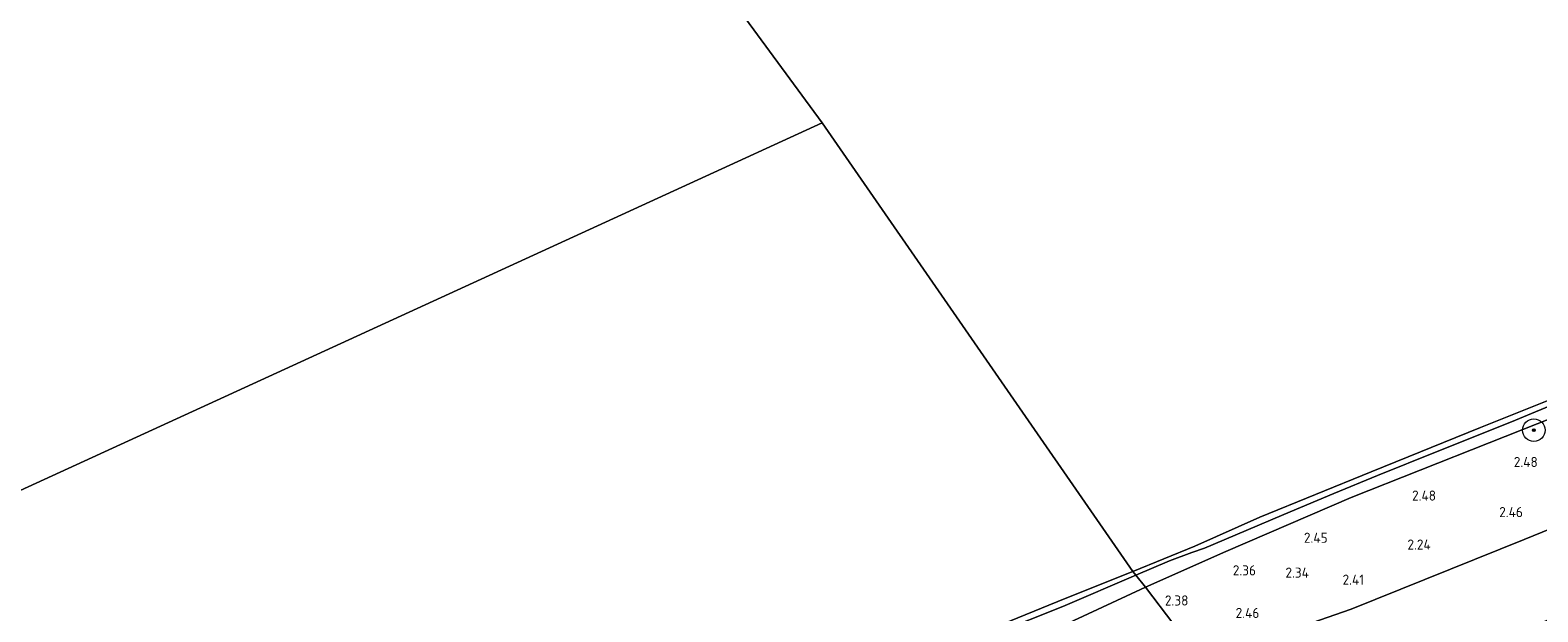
# Model space of a CAD drawing. Extents: x 130905 to 137824, y 412333 to 417928.
# Tile 233 of 256: x 135854 to 136122, y 416139 to 416242. Entities that reach past the tile are written whole.
import ezdxf
from ezdxf.enums import TextEntityAlignment as Align

# ---------------------------------------------------------------- set-up
doc = ezdxf.new("R2010")
doc.units = 0
for name, color, linetype, lineweight in [('B-ME-GR-BOOM-S', 90, 'Continuous', 25), ('B-ME-GR-GRAS-GV', 60, 'Continuous', 13), ('B-ME-GW-TALUD_KRUIN-G', 90, 'Continuous', 18), ('B-ME-GW-TALUD_TEEN-G', 90, 'Continuous', 18), ('B-ME-OB-BEKLEDING_STEEN-GV', 30, 'Continuous', 18), ('B-ME-OB-OEVERVOORZIENING-G', 7, 'Continuous', 18), ('B-ME-OG-WATER_RIVIER-GV', 130, 'Continuous', 18), ('X-XX-AL-HOOGTELABEL-S', 7, 'Continuous', 25)]:
    doc.layers.add(name, color=color, linetype=linetype, lineweight=lineweight)
doc.styles.add('NLCS-ISO-ANNOTATIVE-T18', font='NLCS-ISO.ttf', dxfattribs={"height": 1.8})

# ---------------------------------------------------------------- blocks, each defined once
blk = doc.blocks.new('SAL-HOOGTELABEL-SO')
at = {"color": 0, "linetype": 'ByBlock', "lineweight": -2, "style": 'NLCS-ISO-ANNOTATIVE-T18'}
blk.add_attdef('HOOGTE', text='', height=1.8, dxfattribs=at).set_placement((2.79, 0), align=Align.RIGHT)
blk = doc.blocks.new('SGR-BOOM_01-SO')
at = {"linetype": 'ByBlock', "lineweight": 18}
h = blk.add_hatch(color=0, dxfattribs=at)
h.dxf.hatch_style = 1
edge = h.paths.add_edge_path()
edge.add_arc((0, 0), 0.25, 0, 360)
at = {"color": 0, "linetype": 'ByBlock', "lineweight": 18}
for radius in [2, 0.25]:
    blk.add_circle((0, 0), radius, dxfattribs=at)

msp = doc.modelspace()

# ---------------------------------------------------------------- linework, layer by layer
at = {"layer": 'B-ME-GR-GRAS-GV'}
for points in [[(136132.899, 416176.755, 2.089), (136113.245, 416168.981, 2.189), (136088.694, 416159.215, 2.139), (136066.414, 416149.61, 2.014), (136052.128, 416143.263, 1.976), (136050.426, 416145.416, 1.506), (136056.413, 416147.961, 1.479), (136060.387, 416149.441, 1.44), (136062.626, 416150.245, 1.436), (136070.027, 416153.383, 1.437), (136076.746, 416156.194, 1.432), (136085.653, 416159.948, 1.403), (136093.404, 416163.166, 1.398), (136104.022, 416167.434, 1.347), (136117.222, 416172.722, 1.822), (136135.594, 416180.363, 1.491)], [(136139.702, 416159.988, 2.57), (136119.483, 416151.788, 2.553), (136088.71, 416139.397, 2.63), (136069.269, 416132.637, 2.536), (136062.25, 416129.991, 2.598), (136052.128, 416143.263, 1.976), (136066.414, 416149.61, 2.014), (136088.694, 416159.215, 2.139), (136113.245, 416168.981, 2.189), (136132.899, 416176.755, 2.089)], [(136125.565, 416138.167, 6.594), (136112.844, 416133.078, 6.701), (136103.206, 416129.46, 6.35), (136095.528, 416126.04, 6.469), (136089.345, 416122.976, 6.407), (136086.206, 416121.909, 6.443), (136083.518, 416121.42, 6.434), (136078.225, 416119.926, 6.402), (136074.939, 416118.715, 6.553), (136071.883, 416117.406, 6.53), (136062.25, 416129.991, 2.598), (136069.269, 416132.637, 2.536), (136088.71, 416139.397, 2.63), (136119.483, 416151.788, 2.553), (136139.702, 416159.988, 2.57)], [(136025.564, 416135.128, 1.396), (136037.462, 416139.85, 1.546), (136050.426, 416145.416, 1.506), (136052.128, 416143.263, 1.976), (136028.321, 416132.186, 2.101)], [(136028.321, 416132.186, 2.101), (136052.128, 416143.263, 1.976), (136062.25, 416129.991, 2.598)]]:
    msp.add_polyline3d(points, dxfattribs=at)
at = {"layer": 'B-ME-GW-TALUD_KRUIN-G'}
for points in [[(136408.047, 416271.579, 2.539), (136391.73, 416267.432, 2.226), (136370.86, 416260.99, 2.076), (136348.993, 416254.151, 2.014), (136326.091, 416246.582, 2.014), (136305.831, 416239.701, 2.026), (136283.828, 416232.03, 1.939), (136259.571, 416223.578, 1.901), (136239.897, 416216.13, 2.051), (136228.308, 416211.812, 2.039), (136205.787, 416203.647, 2.026), (136180.963, 416194.683, 2.026), (136157.476, 416185.939, 2.014), (136132.899, 416176.755, 2.089), (136113.245, 416168.981, 2.189), (136088.694, 416159.215, 2.139), (136066.414, 416149.61, 2.014), (136052.128, 416143.263, 1.976)], [(136052.128, 416143.263, 1.976), (136028.321, 416132.186, 2.101), (136010.173, 416124.459, 2.176), (135994.806, 416118.241, 2.214), (135979.667, 416112.078, 2.164), (135969.36, 416107.797, 2.157), (135950.341, 416099.882, 2.082), (135931.094, 416091.971, 2.12), (135915.27, 416085.471, 1.895), (135898.214, 416077.648, 1.957), (135879.043, 416068.868, 1.932), (135862.793, 416061.487, 1.957), (135843.044, 416052.262, 1.957)]]:
    msp.add_polyline3d(points, dxfattribs=at)
at = {"layer": 'B-ME-GW-TALUD_TEEN-G'}
msp.add_polyline3d([(136417.913, 416257.901, 2.963), (136398.398, 416251.743, 2.697), (136375.646, 416243.842, 2.635), (136350.347, 416235.176, 2.666), (136321.415, 416224.995, 2.73), (136299.778, 416218.055, 2.751), (136278.394, 416210.417, 2.771), (136268.6, 416206.904, 2.721), (136246.849, 416199.081, 2.684), (136217.18, 416188.829, 2.691), (136189.523, 416179.007, 2.651), (136166.103, 416169.681, 2.647), (136139.702, 416159.988, 2.57), (136119.483, 416151.788, 2.553), (136088.71, 416139.397, 2.63), (136069.269, 416132.637, 2.536), (136062.25, 416129.991, 2.598)], dxfattribs=at)
at = {"layer": 'B-ME-OB-BEKLEDING_STEEN-GV'}
for points in [[(136135.594, 416180.363, 1.491), (136117.222, 416172.722, 1.822), (136104.022, 416167.434, 1.347), (136093.404, 416163.166, 1.398), (136085.653, 416159.948, 1.403), (136076.746, 416156.194, 1.432), (136070.027, 416153.383, 1.437), (136062.626, 416150.245, 1.436), (136060.387, 416149.441, 1.44), (136056.413, 416147.961, 1.479), (136050.426, 416145.416, 1.506), (136049.908, 416146.091, 1), (136060.901, 416150.608, 1), (136072.489, 416155.74, 1), (136092.306, 416163.819, 1), (136111.721, 416171.675, 1), (136130.389, 416179.201, 1)], [(136018.109, 416133.228, 1), (136037.891, 416141.262, 1), (136049.908, 416146.091, 1), (136050.426, 416145.416, 1.506), (136037.462, 416139.85, 1.546), (136025.564, 416135.128, 1.396)]]:
    msp.add_polyline3d(points, dxfattribs=at)
at = {"layer": 'B-ME-OB-OEVERVOORZIENING-G'}
for points in [[(136405.455, 416275.235, 1), (136395.816, 416272.147, 1), (136382.002, 416268.164, 1), (136364.931, 416262.829, 1), (136347.481, 416257.282, 1), (136331.754, 416251.919, 1), (136315.651, 416246.516, 1), (136297.167, 416240.297, 1), (136282.484, 416235.412, 1), (136270.234, 416230.999, 1), (136261.121, 416227.769, 1), (136244.158, 416221.92, 1), (136225.521, 416215.315, 1), (136205.244, 416207.887, 1), (136185.893, 416200.653, 1), (136169.024, 416194.085, 1), (136152.048, 416187.743, 1), (136130.389, 416179.201, 1), (136111.721, 416171.675, 1), (136092.306, 416163.819, 1), (136072.489, 416155.74, 1), (136060.901, 416150.608, 1), (136049.908, 416146.091, 1)], [(136049.908, 416146.091, 1), (136037.891, 416141.262, 1), (136018.109, 416133.228, 1), (135999.491, 416125.246, 1), (135985.071, 416119.061, 1), (135966.283, 416111.138, 1), (135948.868, 416103.594, 1), (135927.378, 416094.172, 1), (135914.26, 416088.104, 1), (135896.493, 416079.997, 1), (135879.096, 416072.18, 1), (135863.649, 416065.013, 1), (135850.751, 416058.897, 1)]]:
    msp.add_polyline3d(points, dxfattribs=at)
at = {"layer": 'B-ME-OG-WATER_RIVIER-GV'}
for points in [[(135950.792, 416285.705, 1), (135994.669, 416225.939, 1), (135668.003, 416076.092, 1)], [(136315.651, 416246.516, 1), (136297.167, 416240.297, 1), (136282.484, 416235.412, 1), (136270.234, 416230.999, 1), (136261.121, 416227.769, 1), (136244.158, 416221.92, 1), (136225.521, 416215.315, 1), (136205.244, 416207.887, 1), (136185.893, 416200.653, 1), (136169.024, 416194.085, 1), (136152.048, 416187.743, 1), (136130.389, 416179.201, 1), (136111.721, 416171.675, 1), (136092.306, 416163.819, 1), (136072.489, 416155.74, 1), (136060.901, 416150.608, 1), (136049.908, 416146.091, 1), (135994.669, 416225.939, 1), (135950.792, 416285.705, 1)], [(135668.003, 416076.092, 1), (135994.669, 416225.939, 1), (136049.908, 416146.091, 1), (136037.891, 416141.262, 1), (136018.109, 416133.228, 1), (135999.491, 416125.246, 1), (135985.071, 416119.061, 1), (135966.283, 416111.138, 1), (135948.868, 416103.594, 1), (135927.378, 416094.172, 1), (135914.26, 416088.104, 1), (135896.493, 416079.997, 1), (135879.096, 416072.18, 1), (135863.649, 416065.013, 1), (135850.751, 416058.897, 1)]]:
    msp.add_polyline3d(points, dxfattribs=at)

# ---------------------------------------------------------------- block references
at = {"layer": 'B-ME-GR-BOOM-S'}
msp.add_blockref('SGR-BOOM_01-SO', (136121.212, 416171.22, 2.16), dxfattribs=at)
at = {"layer": 'X-XX-AL-HOOGTELABEL-S'}
for p, values in [((136119.11, 416164.661, 2.484), {'HOOGTE': '2.48'}), ((136101.021, 416158.688, 2.484), {'HOOGTE': '2.48'}), ((136116.472, 416155.75, 2.46), {'HOOGTE': '2.46'}), ((136081.747, 416151.182, 2.447), {'HOOGTE': '2.45'}), ((136100.076, 416149.975, 2.24), {'HOOGTE': '2.24'}), ((136069.008, 416145.383, 2.36), {'HOOGTE': '2.36'}), ((136078.42, 416144.981, 2.339), {'HOOGTE': '2.34'}), ((136088.228, 416143.723, 2.41), {'HOOGTE': '2.41'}), ((136056.993, 416140.017, 2.384), {'HOOGTE': '2.38'}), ((136069.605, 416137.804, 2.46), {'HOOGTE': '2.46'})]:
    msp.add_blockref('SAL-HOOGTELABEL-SO', p, dxfattribs=at).add_auto_attribs(values)

doc.saveas('drawing.dxf')
